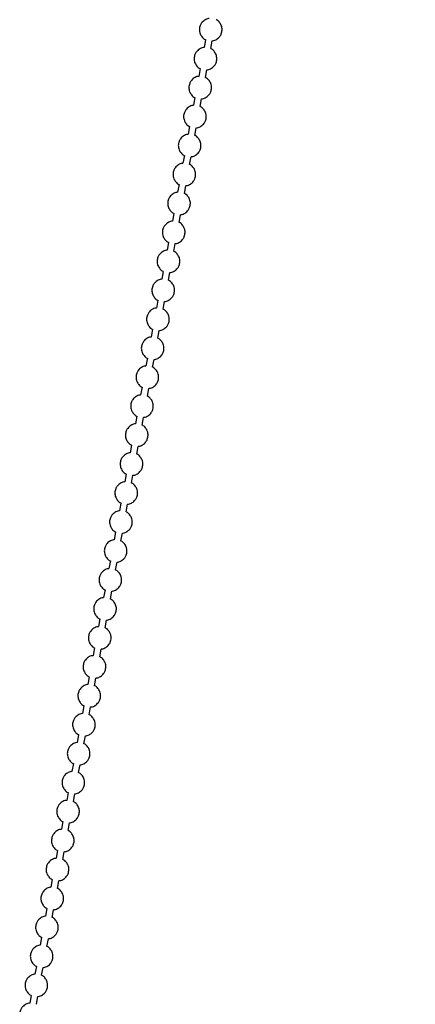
# Model space of a CAD drawing. Header units: millimetres. Extents: x 313 to 1951, y 543 to 2760.
# Tile 27 of 58: x 445 to 533, y 1974 to 2191. Entities that reach past the tile are written whole.
import ezdxf

# ---------------------------------------------------------------- set-up
doc = ezdxf.new("R2010")
doc.units = ezdxf.units.MM
doc.header["$LTSCALE"] = 10

msp = doc.modelspace()

# ---------------------------------------------------------------- linework, layer by layer
at = {"color": 7, "linetype": 'Continuous', "lineweight": 25}
for p, q in [((486.26, 2186.94), (485.95, 2185.24)), ((487.43, 2184.97), (487.74, 2186.67)), ((485.1, 2180.56), (484.79, 2178.86)), ((486.26, 2178.59), (486.57, 2180.29)), ((483.93, 2174.17), (483.62, 2172.47)), ((485.1, 2172.2), (485.41, 2173.9)), ((482.77, 2167.78), (482.46, 2166.08)), ((483.93, 2165.81), (484.24, 2167.51)), ((481.6, 2161.39), (481.29, 2159.69)), ((482.77, 2159.43), (483.08, 2161.13)), ((480.43, 2155.01), (480.12, 2153.31)), ((481.6, 2153.04), (481.91, 2154.74)), ((479.27, 2148.62), (478.96, 2146.92)), ((480.43, 2146.65), (480.74, 2148.35)), ((478.1, 2142.23), (477.79, 2140.53)), ((479.27, 2140.26), (479.58, 2141.96)), ((476.94, 2135.85), (476.63, 2134.15)), ((478.1, 2133.88), (478.41, 2135.58)), ((475.77, 2129.46), (475.46, 2127.76)), ((476.94, 2127.49), (477.25, 2129.19)), ((474.61, 2123.07), (474.3, 2121.37)), ((475.77, 2121.1), (476.08, 2122.8)), ((473.44, 2116.69), (473.13, 2114.98)), ((474.6, 2114.72), (474.92, 2116.42)), ((472.27, 2110.3), (471.96, 2108.6)), ((473.44, 2108.33), (473.75, 2110.03)), ((471.11, 2103.91), (470.8, 2102.21)), ((472.27, 2101.94), (472.58, 2103.64)), ((469.94, 2097.52), (469.63, 2095.82)), ((471.11, 2095.55), (471.42, 2097.25)), ((468.78, 2091.14), (468.47, 2089.44)), ((469.94, 2089.17), (470.25, 2090.87)), ((467.61, 2084.75), (467.3, 2083.05)), ((468.78, 2082.78), (469.09, 2084.48)), ((466.44, 2078.36), (466.13, 2076.66)), ((467.61, 2076.39), (467.92, 2078.09)), ((465.28, 2071.98), (464.97, 2070.28)), ((466.44, 2070.01), (466.75, 2071.71)), ((464.11, 2065.59), (463.8, 2063.89)), ((465.28, 2063.62), (465.59, 2065.32)), ((462.95, 2059.2), (462.64, 2057.5)), ((464.11, 2057.23), (464.42, 2058.93)), ((461.78, 2052.81), (461.47, 2051.11)), ((462.95, 2050.84), (463.26, 2052.55)), ((460.62, 2046.43), (460.31, 2044.73)), ((461.78, 2044.46), (462.09, 2046.16)), ((459.45, 2040.04), (459.14, 2038.34)), ((460.61, 2038.07), (460.93, 2039.77)), ((458.28, 2033.65), (457.97, 2031.95)), ((459.45, 2031.68), (459.76, 2033.38)), ((457.12, 2027.27), (456.81, 2025.57)), ((458.28, 2025.3), (458.59, 2027)), ((455.95, 2020.88), (455.64, 2019.18)), ((457.12, 2018.91), (457.43, 2020.61)), ((454.79, 2014.49), (454.48, 2012.79)), ((455.95, 2012.52), (456.26, 2014.22)), ((453.62, 2008.11), (453.31, 2006.4)), ((454.79, 2006.14), (455.1, 2007.84)), ((452.45, 2001.72), (452.14, 2000.02)), ((453.62, 1999.75), (453.93, 2001.45)), ((451.29, 1995.33), (450.98, 1993.63)), ((452.45, 1993.36), (452.76, 1995.06)), ((450.12, 1988.94), (449.81, 1987.24)), ((451.29, 1986.97), (451.6, 1988.67)), ((448.96, 1982.56), (448.65, 1980.86)), ((450.12, 1980.59), (450.43, 1982.29)), ((447.79, 1976.17), (447.48, 1974.47)), ((448.96, 1974.2), (449.27, 1975.9))]:
    msp.add_line(p, q, dxfattribs=at)
for radius, end in [(513.95, 356.6943), (518.95, 356.7023)]:
    msp.add_arc((89.81, 2180.83), radius, 325.2469, end, dxfattribs=at)
for points, knots in [([(487.11, 2191.61), (487.06, 2191.61), (486.7, 2191.61), (486.07, 2191.3), (485.44, 2190.74), (485.11, 2190.14), (484.92, 2189.5), (484.91, 2188.85), (485.11, 2188.12), (485.51, 2187.5), (485.95, 2187.06), (486.24, 2186.96), (486.27, 2186.95)], [0, 0, 0, 0, 0.027677, 0.170581, 0.318666, 0.420799, 0.494797, 0.637545, 0.721266, 0.85165, 0.988624, 1, 1, 1, 1]), ([(489.88, 2188.67), (489.91, 2188.97), (489.95, 2189.45), (489.74, 2190.18), (489.35, 2190.8), (488.91, 2191.24), (488.62, 2191.34), (488.59, 2191.35)], [0, 0, 0, 0, 0.282556, 0.448274, 0.706356, 0.977482, 1, 1, 1, 1]), ([(487.74, 2186.7), (487.8, 2186.7), (488.16, 2186.69), (488.79, 2187.01), (489.41, 2187.56), (489.75, 2188.16), (489.84, 2188.52), (489.88, 2188.67)], [0, 0, 0, 0, 0.055937, 0.3447508, 0.6440353, 0.8504493, 1, 1, 1, 1]), ([(485.95, 2185.22), (485.89, 2185.22), (485.53, 2185.22), (484.9, 2184.91), (484.28, 2184.36), (483.94, 2183.75), (483.75, 2183.11), (483.75, 2182.46), (483.95, 2181.73), (484.35, 2181.11), (484.78, 2180.67), (485.08, 2180.57), (485.1, 2180.57)], [0, 0, 0, 0, 0.0276774, 0.1705815, 0.3186664, 0.4207994, 0.4947965, 0.6375448, 0.721266, 0.8516498, 0.9886239, 1, 1, 1, 1]), ([(488.72, 2182.29), (488.74, 2182.59), (488.79, 2183.06), (488.57, 2183.8), (488.18, 2184.42), (487.74, 2184.86), (487.45, 2184.96), (487.43, 2184.96)], [0, 0, 0, 0, 0.282556, 0.448274, 0.706356, 0.977482, 1, 1, 1, 1]), ([(486.58, 2180.31), (486.64, 2180.31), (486.99, 2180.31), (487.63, 2180.62), (488.25, 2181.17), (488.59, 2181.78), (488.68, 2182.13), (488.72, 2182.29)], [0, 0, 0, 0, 0.055937, 0.344751, 0.644035, 0.850449, 1, 1, 1, 1]), ([(484.78, 2178.83), (484.72, 2178.83), (484.37, 2178.84), (483.73, 2178.52), (483.11, 2177.97), (482.78, 2177.37), (482.59, 2176.72), (482.58, 2176.08), (482.78, 2175.35), (483.18, 2174.73), (483.62, 2174.29), (483.91, 2174.19), (483.93, 2174.18)], [0, 0, 0, 0, 0.027677, 0.170581, 0.318666, 0.420799, 0.494797, 0.637545, 0.721266, 0.85165, 0.988624, 1, 1, 1, 1]), ([(487.55, 2175.9), (487.58, 2176.2), (487.62, 2176.68), (487.41, 2177.41), (487.02, 2178.03), (486.58, 2178.47), (486.28, 2178.57), (486.26, 2178.58)], [0, 0, 0, 0, 0.282556, 0.448274, 0.706356, 0.977482, 1, 1, 1, 1]), ([(485.41, 2173.92), (485.47, 2173.92), (485.83, 2173.92), (486.46, 2174.23), (487.08, 2174.79), (487.42, 2175.39), (487.51, 2175.75), (487.55, 2175.9)], [0, 0, 0, 0, 0.055937, 0.344751, 0.644035, 0.850449, 1, 1, 1, 1]), ([(483.62, 2172.45), (483.56, 2172.45), (483.2, 2172.45), (482.57, 2172.14), (481.95, 2171.58), (481.61, 2170.98), (481.42, 2170.33), (481.42, 2169.69), (481.62, 2168.96), (482.01, 2168.34), (482.45, 2167.9), (482.75, 2167.8), (482.77, 2167.79)], [0, 0, 0, 0, 0.027677, 0.170581, 0.318666, 0.420799, 0.494797, 0.637545, 0.721266, 0.85165, 0.988624, 1, 1, 1, 1]), ([(486.39, 2169.51), (486.41, 2169.81), (486.46, 2170.29), (486.24, 2171.02), (485.85, 2171.64), (485.41, 2172.08), (485.12, 2172.18), (485.1, 2172.19)], [0, 0, 0, 0, 0.282556, 0.448274, 0.706356, 0.977482, 1, 1, 1, 1]), ([(484.25, 2167.54), (484.3, 2167.54), (484.66, 2167.53), (485.3, 2167.85), (485.91, 2168.4), (486.26, 2169), (486.35, 2169.36), (486.39, 2169.51)], [0, 0, 0, 0, 0.055937, 0.344751, 0.644035, 0.850449, 1, 1, 1, 1]), ([(482.45, 2166.06), (482.39, 2166.06), (482.03, 2166.06), (481.4, 2165.75), (480.78, 2165.2), (480.45, 2164.59), (480.26, 2163.95), (480.25, 2163.3), (480.45, 2162.57), (480.85, 2161.95), (481.28, 2161.51), (481.58, 2161.41), (481.6, 2161.4)], [0, 0, 0, 0, 0.027677, 0.170581, 0.318666, 0.420799, 0.494797, 0.637545, 0.721266, 0.85165, 0.988624, 1, 1, 1, 1]), ([(485.22, 2163.12), (485.25, 2163.43), (485.29, 2163.9), (485.08, 2164.63), (484.68, 2165.26), (484.25, 2165.7), (483.95, 2165.8), (483.93, 2165.8)], [0, 0, 0, 0, 0.282556, 0.448274, 0.706356, 0.977482, 1, 1, 1, 1]), ([(483.08, 2161.15), (483.14, 2161.15), (483.5, 2161.15), (484.13, 2161.46), (484.75, 2162.01), (485.09, 2162.61), (485.18, 2162.97), (485.22, 2163.12)], [0, 0, 0, 0, 0.055937, 0.344751, 0.644035, 0.850449, 1, 1, 1, 1]), ([(481.29, 2159.67), (481.23, 2159.67), (480.87, 2159.67), (480.24, 2159.36), (479.62, 2158.81), (479.28, 2158.2), (479.09, 2157.56), (479.08, 2156.91), (479.29, 2156.19), (479.68, 2155.56), (480.12, 2155.12), (480.41, 2155.02), (480.44, 2155.02)], [0, 0, 0, 0, 0.027677, 0.170581, 0.318666, 0.420799, 0.494797, 0.637545, 0.721266, 0.85165, 0.988624, 1, 1, 1, 1]), ([(484.05, 2156.74), (484.08, 2157.04), (484.12, 2157.52), (483.91, 2158.25), (483.52, 2158.87), (483.08, 2159.31), (482.79, 2159.41), (482.76, 2159.42)], [0, 0, 0, 0, 0.282556, 0.448274, 0.706356, 0.977482, 1, 1, 1, 1]), ([(481.91, 2154.76), (481.97, 2154.76), (482.33, 2154.76), (482.96, 2155.07), (483.58, 2155.62), (483.92, 2156.23), (484.02, 2156.59), (484.05, 2156.74)], [0, 0, 0, 0, 0.055937, 0.344751, 0.644035, 0.850449, 1, 1, 1, 1]), ([(480.12, 2153.28), (480.06, 2153.28), (479.7, 2153.29), (479.07, 2152.97), (478.45, 2152.42), (478.12, 2151.82), (477.93, 2151.17), (477.92, 2150.53), (478.12, 2149.8), (478.52, 2149.18), (478.95, 2148.74), (479.25, 2148.64), (479.27, 2148.63)], [0, 0, 0, 0, 0.027677, 0.170581, 0.318666, 0.420799, 0.494797, 0.637545, 0.721266, 0.85165, 0.988624, 1, 1, 1, 1]), ([(482.89, 2150.35), (482.92, 2150.65), (482.96, 2151.13), (482.75, 2151.86), (482.35, 2152.48), (481.92, 2152.92), (481.62, 2153.02), (481.6, 2153.03)], [0, 0, 0, 0, 0.282556, 0.448274, 0.706356, 0.977482, 1, 1, 1, 1]), ([(480.75, 2148.37), (480.81, 2148.37), (481.17, 2148.37), (481.8, 2148.68), (482.42, 2149.24), (482.76, 2149.84), (482.85, 2150.2), (482.89, 2150.35)], [0, 0, 0, 0, 0.055937, 0.344751, 0.644035, 0.850449, 1, 1, 1, 1]), ([(478.95, 2146.9), (478.9, 2146.9), (478.54, 2146.9), (477.91, 2146.59), (477.28, 2146.03), (476.95, 2145.43), (476.76, 2144.79), (476.75, 2144.14), (476.95, 2143.41), (477.35, 2142.79), (477.79, 2142.35), (478.08, 2142.25), (478.1, 2142.24)], [0, 0, 0, 0, 0.027677, 0.170581, 0.318666, 0.420799, 0.494797, 0.637545, 0.721266, 0.85165, 0.988624, 1, 1, 1, 1]), ([(481.72, 2143.96), (481.75, 2144.26), (481.79, 2144.74), (481.58, 2145.47), (481.19, 2146.09), (480.75, 2146.53), (480.45, 2146.63), (480.43, 2146.64)], [0, 0, 0, 0, 0.282556, 0.4482738, 0.7063556, 0.9774822, 1, 1, 1, 1]), ([(479.58, 2141.99), (479.64, 2141.99), (480, 2141.98), (480.63, 2142.3), (481.25, 2142.85), (481.59, 2143.45), (481.68, 2143.81), (481.72, 2143.96)], [0, 0, 0, 0, 0.055937, 0.344751, 0.644035, 0.850449, 1, 1, 1, 1]), ([(477.79, 2140.51), (477.73, 2140.51), (477.37, 2140.51), (476.74, 2140.2), (476.12, 2139.65), (475.78, 2139.04), (475.59, 2138.4), (475.59, 2137.75), (475.79, 2137.02), (476.19, 2136.4), (476.62, 2135.96), (476.92, 2135.86), (476.94, 2135.86)], [0, 0, 0, 0, 0.027677, 0.170581, 0.318666, 0.420799, 0.494797, 0.637545, 0.721266, 0.85165, 0.988624, 1, 1, 1, 1]), ([(480.56, 2137.58), (480.58, 2137.88), (480.63, 2138.35), (480.41, 2139.09), (480.02, 2139.71), (479.58, 2140.15), (479.29, 2140.25), (479.27, 2140.25)], [0, 0, 0, 0, 0.282556, 0.4482738, 0.7063556, 0.9774822, 1, 1, 1, 1]), ([(478.42, 2135.6), (478.48, 2135.6), (478.83, 2135.6), (479.47, 2135.91), (480.08, 2136.46), (480.43, 2137.07), (480.52, 2137.42), (480.56, 2137.58)], [0, 0, 0, 0, 0.055937, 0.344751, 0.644035, 0.850449, 1, 1, 1, 1]), ([(476.62, 2134.12), (476.56, 2134.12), (476.21, 2134.13), (475.57, 2133.81), (474.95, 2133.26), (474.62, 2132.66), (474.43, 2132.01), (474.42, 2131.37), (474.62, 2130.64), (475.02, 2130.02), (475.45, 2129.58), (475.75, 2129.48), (475.77, 2129.47)], [0, 0, 0, 0, 0.027677, 0.170581, 0.318666, 0.420799, 0.494797, 0.637545, 0.721266, 0.85165, 0.988624, 1, 1, 1, 1]), ([(479.39, 2131.19), (479.42, 2131.49), (479.46, 2131.97), (479.25, 2132.7), (478.85, 2133.32), (478.42, 2133.76), (478.12, 2133.86), (478.1, 2133.87)], [0, 0, 0, 0, 0.282556, 0.448274, 0.706356, 0.977482, 1, 1, 1, 1]), ([(477.25, 2129.21), (477.31, 2129.21), (477.67, 2129.21), (478.3, 2129.52), (478.92, 2130.08), (479.26, 2130.68), (479.35, 2131.04), (479.39, 2131.19)], [0, 0, 0, 0, 0.055937, 0.344751, 0.644035, 0.850449, 1, 1, 1, 1]), ([(475.46, 2127.74), (475.4, 2127.74), (475.04, 2127.74), (474.41, 2127.43), (473.79, 2126.87), (473.45, 2126.27), (473.26, 2125.62), (473.25, 2124.98), (473.46, 2124.25), (473.85, 2123.63), (474.29, 2123.19), (474.58, 2123.09), (474.61, 2123.08)], [0, 0, 0, 0, 0.027677, 0.170581, 0.318666, 0.420799, 0.494797, 0.637545, 0.721266, 0.85165, 0.988624, 1, 1, 1, 1]), ([(478.22, 2124.8), (478.25, 2125.1), (478.3, 2125.58), (478.08, 2126.31), (477.69, 2126.93), (477.25, 2127.37), (476.96, 2127.47), (476.93, 2127.48)], [0, 0, 0, 0, 0.282556, 0.448274, 0.706356, 0.977482, 1, 1, 1, 1]), ([(476.09, 2122.83), (476.14, 2122.83), (476.5, 2122.82), (477.13, 2123.14), (477.75, 2123.69), (478.1, 2124.29), (478.19, 2124.65), (478.22, 2124.8)], [0, 0, 0, 0, 0.055937, 0.344751, 0.644035, 0.850449, 1, 1, 1, 1]), ([(474.29, 2121.35), (474.23, 2121.35), (473.87, 2121.35), (473.24, 2121.04), (472.62, 2120.49), (472.29, 2119.88), (472.1, 2119.24), (472.09, 2118.59), (472.29, 2117.86), (472.69, 2117.24), (473.12, 2116.8), (473.42, 2116.7), (473.44, 2116.69)], [0, 0, 0, 0, 0.027677, 0.170581, 0.318666, 0.420799, 0.494797, 0.637545, 0.721266, 0.85165, 0.988624, 1, 1, 1, 1]), ([(477.06, 2118.41), (477.09, 2118.72), (477.13, 2119.19), (476.92, 2119.92), (476.52, 2120.55), (476.09, 2120.99), (475.79, 2121.09), (475.77, 2121.09)], [0, 0, 0, 0, 0.282556, 0.448274, 0.706356, 0.977482, 1, 1, 1, 1]), ([(474.92, 2116.44), (474.98, 2116.44), (475.34, 2116.44), (475.97, 2116.75), (476.59, 2117.3), (476.93, 2117.9), (477.02, 2118.26), (477.06, 2118.41)], [0, 0, 0, 0, 0.055937, 0.344751, 0.644035, 0.850449, 1, 1, 1, 1]), ([(473.12, 2114.96), (473.07, 2114.96), (472.71, 2114.97), (472.08, 2114.65), (471.45, 2114.1), (471.12, 2113.49), (470.93, 2112.85), (470.92, 2112.21), (471.13, 2111.48), (471.52, 2110.85), (471.96, 2110.41), (472.25, 2110.32), (472.28, 2110.31)], [0, 0, 0, 0, 0.0276774, 0.1705815, 0.3186664, 0.4207994, 0.4947965, 0.6375448, 0.721266, 0.8516498, 0.9886239, 1, 1, 1, 1]), ([(475.89, 2112.03), (475.92, 2112.33), (475.96, 2112.81), (475.75, 2113.54), (475.36, 2114.16), (474.92, 2114.6), (474.63, 2114.7), (474.6, 2114.71)], [0, 0, 0, 0, 0.282556, 0.448274, 0.706356, 0.977482, 1, 1, 1, 1]), ([(473.75, 2110.05), (473.81, 2110.05), (474.17, 2110.05), (474.8, 2110.36), (475.42, 2110.91), (475.76, 2111.52), (475.85, 2111.88), (475.89, 2112.03)], [0, 0, 0, 0, 0.055937, 0.344751, 0.644035, 0.850449, 1, 1, 1, 1]), ([(471.96, 2108.57), (471.9, 2108.58), (471.54, 2108.58), (470.91, 2108.26), (470.29, 2107.71), (469.95, 2107.11), (469.76, 2106.46), (469.76, 2105.82), (469.96, 2105.09), (470.36, 2104.47), (470.79, 2104.03), (471.09, 2103.93), (471.11, 2103.92)], [0, 0, 0, 0, 0.027677, 0.170581, 0.318666, 0.420799, 0.494797, 0.637545, 0.721266, 0.85165, 0.988624, 1, 1, 1, 1]), ([(474.73, 2105.64), (474.75, 2105.94), (474.8, 2106.42), (474.58, 2107.15), (474.19, 2107.77), (473.76, 2108.21), (473.46, 2108.31), (473.44, 2108.32)], [0, 0, 0, 0, 0.282556, 0.448274, 0.706356, 0.977482, 1, 1, 1, 1]), ([(472.59, 2103.66), (472.65, 2103.66), (473, 2103.66), (473.64, 2103.97), (474.26, 2104.53), (474.6, 2105.13), (474.69, 2105.49), (474.73, 2105.64)], [0, 0, 0, 0, 0.055937, 0.344751, 0.644035, 0.850449, 1, 1, 1, 1]), ([(470.79, 2102.19), (470.74, 2102.19), (470.38, 2102.19), (469.74, 2101.88), (469.12, 2101.33), (468.79, 2100.72), (468.6, 2100.08), (468.59, 2099.43), (468.79, 2098.7), (469.19, 2098.08), (469.63, 2097.64), (469.92, 2097.54), (469.94, 2097.53)], [0, 0, 0, 0, 0.027677, 0.170581, 0.318666, 0.420799, 0.494797, 0.637545, 0.721266, 0.85165, 0.988624, 1, 1, 1, 1]), ([(473.56, 2099.25), (473.59, 2099.55), (473.63, 2100.03), (473.42, 2100.76), (473.03, 2101.38), (472.59, 2101.82), (472.29, 2101.92), (472.27, 2101.93)], [0, 0, 0, 0, 0.282556, 0.448274, 0.706356, 0.977482, 1, 1, 1, 1]), ([(471.42, 2097.28), (471.48, 2097.28), (471.84, 2097.27), (472.47, 2097.59), (473.09, 2098.14), (473.43, 2098.74), (473.52, 2099.1), (473.56, 2099.25)], [0, 0, 0, 0, 0.055937, 0.344751, 0.644035, 0.850449, 1, 1, 1, 1]), ([(469.63, 2095.8), (469.57, 2095.8), (469.21, 2095.8), (468.58, 2095.49), (467.96, 2094.94), (467.62, 2094.33), (467.43, 2093.69), (467.43, 2093.04), (467.63, 2092.32), (468.02, 2091.69), (468.46, 2091.25), (468.76, 2091.15), (468.78, 2091.15)], [0, 0, 0, 0, 0.027677, 0.170581, 0.318666, 0.420799, 0.494797, 0.637545, 0.721266, 0.85165, 0.988624, 1, 1, 1, 1]), ([(472.4, 2092.87), (472.42, 2093.17), (472.47, 2093.65), (472.25, 2094.38), (471.86, 2095), (471.42, 2095.44), (471.13, 2095.54), (471.11, 2095.55)], [0, 0, 0, 0, 0.282556, 0.448274, 0.706356, 0.977482, 1, 1, 1, 1]), ([(470.26, 2090.89), (470.31, 2090.89), (470.67, 2090.89), (471.31, 2091.2), (471.92, 2091.75), (472.27, 2092.36), (472.36, 2092.72), (472.4, 2092.87)], [0, 0, 0, 0, 0.055937, 0.344751, 0.644035, 0.850449, 1, 1, 1, 1]), ([(468.46, 2089.41), (468.4, 2089.41), (468.04, 2089.42), (467.41, 2089.1), (466.79, 2088.55), (466.46, 2087.95), (466.27, 2087.3), (466.26, 2086.66), (466.46, 2085.93), (466.86, 2085.31), (467.29, 2084.87), (467.59, 2084.77), (467.61, 2084.76)], [0, 0, 0, 0, 0.027677, 0.170581, 0.318666, 0.420799, 0.494797, 0.637545, 0.721266, 0.85165, 0.988624, 1, 1, 1, 1]), ([(471.23, 2086.48), (471.26, 2086.78), (471.3, 2087.26), (471.09, 2087.99), (470.69, 2088.61), (470.26, 2089.05), (469.96, 2089.15), (469.94, 2089.16)], [0, 0, 0, 0, 0.282556, 0.448274, 0.706356, 0.977482, 1, 1, 1, 1]), ([(469.09, 2084.5), (469.15, 2084.5), (469.51, 2084.5), (470.14, 2084.81), (470.76, 2085.37), (471.1, 2085.97), (471.19, 2086.33), (471.23, 2086.48)], [0, 0, 0, 0, 0.055937, 0.344751, 0.644035, 0.850449, 1, 1, 1, 1]), ([(467.3, 2083.03), (467.24, 2083.03), (466.88, 2083.03), (466.25, 2082.72), (465.63, 2082.16), (465.29, 2081.56), (465.1, 2080.92), (465.09, 2080.27), (465.3, 2079.54), (465.69, 2078.92), (466.13, 2078.48), (466.42, 2078.38), (466.45, 2078.37)], [0, 0, 0, 0, 0.027677, 0.170581, 0.318666, 0.420799, 0.494797, 0.637545, 0.721266, 0.85165, 0.988624, 1, 1, 1, 1]), ([(470.06, 2080.09), (470.09, 2080.39), (470.13, 2080.87), (469.92, 2081.6), (469.53, 2082.22), (469.09, 2082.66), (468.8, 2082.76), (468.77, 2082.77)], [0, 0, 0, 0, 0.282556, 0.448274, 0.706356, 0.977482, 1, 1, 1, 1]), ([(467.92, 2078.12), (467.98, 2078.12), (468.34, 2078.11), (468.97, 2078.43), (469.59, 2078.98), (469.93, 2079.58), (470.03, 2079.94), (470.06, 2080.09)], [0, 0, 0, 0, 0.055937, 0.344751, 0.644035, 0.850449, 1, 1, 1, 1]), ([(466.13, 2076.64), (466.07, 2076.64), (465.71, 2076.64), (465.08, 2076.33), (464.46, 2075.78), (464.13, 2075.17), (463.94, 2074.53), (463.93, 2073.88), (464.13, 2073.15), (464.53, 2072.53), (464.96, 2072.09), (465.26, 2071.99), (465.28, 2071.99)], [0, 0, 0, 0, 0.027677, 0.170581, 0.318666, 0.420799, 0.494797, 0.637545, 0.721266, 0.85165, 0.988624, 1, 1, 1, 1]), ([(468.9, 2073.7), (468.93, 2074.01), (468.97, 2074.48), (468.76, 2075.22), (468.36, 2075.84), (467.93, 2076.28), (467.63, 2076.38), (467.61, 2076.38)], [0, 0, 0, 0, 0.282556, 0.448274, 0.706356, 0.977482, 1, 1, 1, 1]), ([(466.76, 2071.73), (466.82, 2071.73), (467.18, 2071.73), (467.81, 2072.04), (468.43, 2072.59), (468.77, 2073.2), (468.86, 2073.55), (468.9, 2073.7)], [0, 0, 0, 0, 0.055937, 0.344751, 0.644035, 0.850449, 1, 1, 1, 1]), ([(464.96, 2070.25), (464.91, 2070.25), (464.55, 2070.26), (463.92, 2069.94), (463.29, 2069.39), (462.96, 2068.79), (462.77, 2068.14), (462.76, 2067.5), (462.96, 2066.77), (463.36, 2066.15), (463.8, 2065.71), (464.09, 2065.61), (464.11, 2065.6)], [0, 0, 0, 0, 0.0276774, 0.1705815, 0.3186664, 0.4207994, 0.4947965, 0.6375448, 0.721266, 0.8516498, 0.9886239, 1, 1, 1, 1]), ([(467.73, 2067.32), (467.76, 2067.62), (467.8, 2068.1), (467.59, 2068.83), (467.2, 2069.45), (466.76, 2069.89), (466.47, 2069.99), (466.44, 2070)], [0, 0, 0, 0, 0.282556, 0.448274, 0.706356, 0.977482, 1, 1, 1, 1]), ([(465.59, 2065.34), (465.65, 2065.34), (466.01, 2065.34), (466.64, 2065.65), (467.26, 2066.21), (467.6, 2066.81), (467.69, 2067.17), (467.73, 2067.32)], [0, 0, 0, 0, 0.055937, 0.344751, 0.644035, 0.850449, 1, 1, 1, 1]), ([(463.8, 2063.87), (463.74, 2063.87), (463.38, 2063.87), (462.75, 2063.55), (462.13, 2063), (461.79, 2062.4), (461.6, 2061.75), (461.6, 2061.11), (461.8, 2060.38), (462.2, 2059.76), (462.63, 2059.32), (462.93, 2059.22), (462.95, 2059.21)], [0, 0, 0, 0, 0.0276774, 0.1705815, 0.3186664, 0.4207994, 0.4947965, 0.6375448, 0.721266, 0.8516498, 0.9886239, 1, 1, 1, 1]), ([(466.57, 2060.93), (466.59, 2061.23), (466.64, 2061.71), (466.42, 2062.44), (466.03, 2063.06), (465.59, 2063.5), (465.3, 2063.6), (465.28, 2063.61)], [0, 0, 0, 0, 0.282556, 0.448274, 0.706356, 0.977482, 1, 1, 1, 1]), ([(464.43, 2058.96), (464.49, 2058.95), (464.84, 2058.95), (465.48, 2059.27), (466.09, 2059.82), (466.44, 2060.42), (466.53, 2060.78), (466.57, 2060.93)], [0, 0, 0, 0, 0.055937, 0.344751, 0.644035, 0.850449, 1, 1, 1, 1]), ([(462.63, 2057.48), (462.57, 2057.48), (462.22, 2057.48), (461.58, 2057.17), (460.96, 2056.62), (460.63, 2056.01), (460.44, 2055.37), (460.43, 2054.72), (460.63, 2053.99), (461.03, 2053.37), (461.47, 2052.93), (461.76, 2052.83), (461.78, 2052.82)], [0, 0, 0, 0, 0.027677, 0.170581, 0.318666, 0.420799, 0.494797, 0.637545, 0.721266, 0.85165, 0.988624, 1, 1, 1, 1]), ([(465.4, 2054.54), (465.43, 2054.85), (465.47, 2055.32), (465.26, 2056.05), (464.87, 2056.68), (464.43, 2057.12), (464.13, 2057.22), (464.11, 2057.22)], [0, 0, 0, 0, 0.282556, 0.448274, 0.706356, 0.977482, 1, 1, 1, 1]), ([(463.26, 2052.57), (463.32, 2052.57), (463.68, 2052.57), (464.31, 2052.88), (464.93, 2053.43), (465.27, 2054.03), (465.36, 2054.39), (465.4, 2054.54)], [0, 0, 0, 0, 0.055937, 0.344751, 0.644035, 0.850449, 1, 1, 1, 1]), ([(461.47, 2051.09), (461.41, 2051.09), (461.05, 2051.09), (460.42, 2050.78), (459.8, 2050.23), (459.46, 2049.62), (459.27, 2048.98), (459.26, 2048.33), (459.47, 2047.61), (459.86, 2046.98), (460.3, 2046.54), (460.59, 2046.44), (460.62, 2046.44)], [0, 0, 0, 0, 0.027677, 0.170581, 0.318666, 0.420799, 0.494797, 0.637545, 0.721266, 0.85165, 0.988624, 1, 1, 1, 1]), ([(464.23, 2048.16), (464.26, 2048.46), (464.31, 2048.94), (464.09, 2049.67), (463.7, 2050.29), (463.26, 2050.73), (462.97, 2050.83), (462.94, 2050.84)], [0, 0, 0, 0, 0.282556, 0.448274, 0.706356, 0.977482, 1, 1, 1, 1]), ([(462.1, 2046.18), (462.15, 2046.18), (462.51, 2046.18), (463.14, 2046.49), (463.76, 2047.04), (464.11, 2047.65), (464.2, 2048.01), (464.23, 2048.16)], [0, 0, 0, 0, 0.055937, 0.344751, 0.644035, 0.850449, 1, 1, 1, 1]), ([(460.3, 2044.7), (460.24, 2044.7), (459.88, 2044.71), (459.25, 2044.39), (458.63, 2043.84), (458.3, 2043.24), (458.11, 2042.59), (458.1, 2041.95), (458.3, 2041.22), (458.7, 2040.6), (459.13, 2040.16), (459.43, 2040.06), (459.45, 2040.05)], [0, 0, 0, 0, 0.027677, 0.170581, 0.318666, 0.420799, 0.494797, 0.637545, 0.721266, 0.85165, 0.988624, 1, 1, 1, 1]), ([(463.07, 2041.77), (463.1, 2042.07), (463.14, 2042.55), (462.93, 2043.28), (462.53, 2043.9), (462.1, 2044.34), (461.8, 2044.44), (461.78, 2044.45)], [0, 0, 0, 0, 0.282556, 0.448274, 0.706356, 0.977482, 1, 1, 1, 1]), ([(460.93, 2039.79), (460.99, 2039.79), (461.35, 2039.79), (461.98, 2040.1), (462.6, 2040.66), (462.94, 2041.26), (463.03, 2041.62), (463.07, 2041.77)], [0, 0, 0, 0, 0.055937, 0.344751, 0.644035, 0.850449, 1, 1, 1, 1]), ([(459.14, 2038.32), (459.08, 2038.32), (458.72, 2038.32), (458.09, 2038.01), (457.46, 2037.45), (457.13, 2036.85), (456.94, 2036.21), (456.93, 2035.56), (457.14, 2034.83), (457.53, 2034.21), (457.97, 2033.77), (458.26, 2033.67), (458.29, 2033.66)], [0, 0, 0, 0, 0.027677, 0.170581, 0.318666, 0.420799, 0.494797, 0.637545, 0.721266, 0.85165, 0.988624, 1, 1, 1, 1]), ([(461.9, 2035.38), (461.93, 2035.68), (461.97, 2036.16), (461.76, 2036.89), (461.37, 2037.51), (460.93, 2037.95), (460.64, 2038.05), (460.61, 2038.06)], [0, 0, 0, 0, 0.282556, 0.4482738, 0.7063556, 0.9774822, 1, 1, 1, 1]), ([(459.76, 2033.41), (459.82, 2033.41), (460.18, 2033.4), (460.81, 2033.72), (461.43, 2034.27), (461.77, 2034.87), (461.86, 2035.23), (461.9, 2035.38)], [0, 0, 0, 0, 0.055937, 0.344751, 0.644035, 0.850449, 1, 1, 1, 1]), ([(457.97, 2031.93), (457.91, 2031.93), (457.55, 2031.93), (456.92, 2031.62), (456.3, 2031.07), (455.96, 2030.46), (455.77, 2029.82), (455.77, 2029.17), (455.97, 2028.44), (456.37, 2027.82), (456.8, 2027.38), (457.1, 2027.28), (457.12, 2027.28)], [0, 0, 0, 0, 0.027677, 0.170581, 0.318666, 0.420799, 0.494797, 0.637545, 0.721266, 0.85165, 0.988624, 1, 1, 1, 1]), ([(460.74, 2029), (460.76, 2029.3), (460.81, 2029.77), (460.6, 2030.51), (460.2, 2031.13), (459.77, 2031.57), (459.47, 2031.67), (459.45, 2031.67)], [0, 0, 0, 0, 0.282556, 0.448274, 0.706356, 0.977482, 1, 1, 1, 1]), ([(458.6, 2027.02), (458.66, 2027.02), (459.02, 2027.02), (459.65, 2027.33), (460.27, 2027.88), (460.61, 2028.49), (460.7, 2028.84), (460.74, 2029)], [0, 0, 0, 0, 0.055937, 0.344751, 0.644035, 0.850449, 1, 1, 1, 1]), ([(456.8, 2025.54), (456.75, 2025.54), (456.39, 2025.55), (455.75, 2025.23), (455.13, 2024.68), (454.8, 2024.08), (454.61, 2023.43), (454.6, 2022.79), (454.8, 2022.06), (455.2, 2021.44), (455.64, 2021), (455.93, 2020.9), (455.95, 2020.89)], [0, 0, 0, 0, 0.027677, 0.170581, 0.318666, 0.420799, 0.494797, 0.637545, 0.721266, 0.85165, 0.988624, 1, 1, 1, 1]), ([(459.57, 2022.61), (459.6, 2022.91), (459.64, 2023.39), (459.43, 2024.12), (459.04, 2024.74), (458.6, 2025.18), (458.3, 2025.28), (458.28, 2025.29)], [0, 0, 0, 0, 0.282556, 0.448274, 0.706356, 0.977482, 1, 1, 1, 1]), ([(457.43, 2020.63), (457.49, 2020.63), (457.85, 2020.63), (458.48, 2020.94), (459.1, 2021.5), (459.44, 2022.1), (459.53, 2022.46), (459.57, 2022.61)], [0, 0, 0, 0, 0.055937, 0.344751, 0.644035, 0.850449, 1, 1, 1, 1]), ([(455.64, 2019.16), (455.58, 2019.16), (455.22, 2019.16), (454.59, 2018.85), (453.97, 2018.29), (453.63, 2017.69), (453.44, 2017.04), (453.44, 2016.4), (453.64, 2015.67), (454.03, 2015.05), (454.47, 2014.61), (454.77, 2014.51), (454.79, 2014.5)], [0, 0, 0, 0, 0.027677, 0.170581, 0.318666, 0.420799, 0.494797, 0.637545, 0.721266, 0.85165, 0.988624, 1, 1, 1, 1]), ([(458.41, 2016.22), (458.43, 2016.52), (458.48, 2017), (458.26, 2017.73), (457.87, 2018.35), (457.43, 2018.79), (457.14, 2018.89), (457.12, 2018.9)], [0, 0, 0, 0, 0.282556, 0.448274, 0.706356, 0.977482, 1, 1, 1, 1]), ([(456.27, 2014.25), (456.32, 2014.25), (456.68, 2014.24), (457.32, 2014.56), (457.93, 2015.11), (458.28, 2015.71), (458.37, 2016.07), (458.41, 2016.22)], [0, 0, 0, 0, 0.055937, 0.344751, 0.644035, 0.850449, 1, 1, 1, 1]), ([(454.47, 2012.77), (454.41, 2012.77), (454.05, 2012.77), (453.42, 2012.46), (452.8, 2011.91), (452.47, 2011.3), (452.28, 2010.66), (452.27, 2010.01), (452.47, 2009.28), (452.87, 2008.66), (453.3, 2008.22), (453.6, 2008.12), (453.62, 2008.11)], [0, 0, 0, 0, 0.027677, 0.170581, 0.318666, 0.420799, 0.494797, 0.637545, 0.721266, 0.85165, 0.988624, 1, 1, 1, 1]), ([(457.24, 2009.83), (457.27, 2010.14), (457.31, 2010.61), (457.1, 2011.34), (456.7, 2011.97), (456.27, 2012.41), (455.97, 2012.51), (455.95, 2012.51)], [0, 0, 0, 0, 0.282556, 0.448274, 0.706356, 0.977482, 1, 1, 1, 1]), ([(455.1, 2007.86), (455.16, 2007.86), (455.52, 2007.86), (456.15, 2008.17), (456.77, 2008.72), (457.11, 2009.32), (457.2, 2009.68), (457.24, 2009.83)], [0, 0, 0, 0, 0.055937, 0.344751, 0.644035, 0.850449, 1, 1, 1, 1]), ([(453.31, 2006.38), (453.25, 2006.38), (452.89, 2006.38), (452.26, 2006.07), (451.64, 2005.52), (451.3, 2004.91), (451.11, 2004.27), (451.1, 2003.63), (451.31, 2002.9), (451.7, 2002.27), (452.14, 2001.83), (452.43, 2001.73), (452.46, 2001.73)], [0, 0, 0, 0, 0.027677, 0.170581, 0.318666, 0.420799, 0.494797, 0.637545, 0.721266, 0.85165, 0.988624, 1, 1, 1, 1]), ([(456.07, 2003.45), (456.1, 2003.75), (456.14, 2004.23), (455.93, 2004.96), (455.54, 2005.58), (455.1, 2006.02), (454.81, 2006.12), (454.78, 2006.13)], [0, 0, 0, 0, 0.282556, 0.448274, 0.706356, 0.977482, 1, 1, 1, 1]), ([(453.93, 2001.47), (453.99, 2001.47), (454.35, 2001.47), (454.98, 2001.78), (455.6, 2002.33), (455.94, 2002.94), (456.04, 2003.3), (456.07, 2003.45)], [0, 0, 0, 0, 0.055937, 0.344751, 0.644035, 0.850449, 1, 1, 1, 1]), ([(452.14, 1999.99), (452.08, 2000), (451.72, 2000), (451.09, 1999.68), (450.47, 1999.13), (450.14, 1998.53), (449.95, 1997.88), (449.94, 1997.24), (450.14, 1996.51), (450.54, 1995.89), (450.97, 1995.45), (451.27, 1995.35), (451.29, 1995.34)], [0, 0, 0, 0, 0.027677, 0.170581, 0.318666, 0.420799, 0.494797, 0.637545, 0.721266, 0.85165, 0.988624, 1, 1, 1, 1]), ([(454.91, 1997.06), (454.94, 1997.36), (454.98, 1997.84), (454.77, 1998.57), (454.37, 1999.19), (453.94, 1999.63), (453.64, 1999.73), (453.62, 1999.74)], [0, 0, 0, 0, 0.282556, 0.4482738, 0.7063556, 0.9774822, 1, 1, 1, 1]), ([(452.77, 1995.08), (452.83, 1995.08), (453.19, 1995.08), (453.82, 1995.39), (454.44, 1995.95), (454.78, 1996.55), (454.87, 1996.91), (454.91, 1997.06)], [0, 0, 0, 0, 0.055937, 0.344751, 0.644035, 0.850449, 1, 1, 1, 1]), ([(450.97, 1993.61), (450.92, 1993.61), (450.56, 1993.61), (449.93, 1993.3), (449.3, 1992.75), (448.97, 1992.14), (448.78, 1991.5), (448.77, 1990.85), (448.97, 1990.12), (449.37, 1989.5), (449.81, 1989.06), (450.1, 1988.96), (450.12, 1988.95)], [0, 0, 0, 0, 0.027677, 0.170581, 0.318666, 0.420799, 0.494797, 0.637545, 0.721266, 0.85165, 0.988624, 1, 1, 1, 1]), ([(453.74, 1990.67), (453.77, 1990.97), (453.81, 1991.45), (453.6, 1992.18), (453.21, 1992.8), (452.77, 1993.24), (452.48, 1993.34), (452.45, 1993.35)], [0, 0, 0, 0, 0.282556, 0.448274, 0.706356, 0.977482, 1, 1, 1, 1]), ([(451.6, 1988.7), (451.66, 1988.7), (452.02, 1988.69), (452.65, 1989.01), (453.27, 1989.56), (453.61, 1990.16), (453.7, 1990.52), (453.74, 1990.67)], [0, 0, 0, 0, 0.055937, 0.344751, 0.644035, 0.850449, 1, 1, 1, 1]), ([(449.81, 1987.22), (449.75, 1987.22), (449.39, 1987.22), (448.76, 1986.91), (448.14, 1986.36), (447.8, 1985.75), (447.61, 1985.11), (447.61, 1984.46), (447.81, 1983.74), (448.21, 1983.11), (448.64, 1982.67), (448.94, 1982.57), (448.96, 1982.57)], [0, 0, 0, 0, 0.027677, 0.170581, 0.318666, 0.420799, 0.494797, 0.637545, 0.721266, 0.85165, 0.988624, 1, 1, 1, 1]), ([(452.58, 1984.29), (452.6, 1984.59), (452.65, 1985.07), (452.43, 1985.8), (452.04, 1986.42), (451.6, 1986.86), (451.31, 1986.96), (451.29, 1986.97)], [0, 0, 0, 0, 0.282556, 0.448274, 0.706356, 0.977482, 1, 1, 1, 1]), ([(450.44, 1982.31), (450.5, 1982.31), (450.85, 1982.31), (451.49, 1982.62), (452.11, 1983.17), (452.45, 1983.78), (452.54, 1984.14), (452.58, 1984.29)], [0, 0, 0, 0, 0.055937, 0.344751, 0.644035, 0.850449, 1, 1, 1, 1]), ([(448.64, 1980.83), (448.58, 1980.83), (448.23, 1980.84), (447.59, 1980.52), (446.97, 1979.97), (446.64, 1979.37), (446.45, 1978.72), (446.44, 1978.08), (446.64, 1977.35), (447.04, 1976.73), (447.48, 1976.29), (447.77, 1976.19), (447.79, 1976.18)], [0, 0, 0, 0, 0.027677, 0.170581, 0.318666, 0.420799, 0.494797, 0.637545, 0.721266, 0.85165, 0.988624, 1, 1, 1, 1]), ([(451.41, 1977.9), (451.44, 1978.2), (451.48, 1978.68), (451.27, 1979.41), (450.88, 1980.03), (450.44, 1980.47), (450.14, 1980.57), (450.12, 1980.58)], [0, 0, 0, 0, 0.282556, 0.448274, 0.706356, 0.977482, 1, 1, 1, 1]), ([(449.27, 1975.92), (449.33, 1975.92), (449.69, 1975.92), (450.32, 1976.23), (450.94, 1976.79), (451.28, 1977.39), (451.37, 1977.75), (451.41, 1977.9)], [0, 0, 0, 0, 0.055937, 0.3447508, 0.6440353, 0.8504493, 1, 1, 1, 1]), ([(447.48, 1974.45), (447.42, 1974.45), (447.06, 1974.45), (446.43, 1974.14), (445.81, 1973.58), (445.47, 1972.98), (445.28, 1972.34), (445.27, 1971.69), (445.48, 1970.96), (445.87, 1970.34), (446.31, 1969.9), (446.6, 1969.8), (446.63, 1969.79)], [0, 0, 0, 0, 0.027677, 0.170581, 0.318666, 0.420799, 0.494797, 0.637545, 0.721266, 0.85165, 0.988624, 1, 1, 1, 1])]:
    msp.add_open_spline(points, degree=3, knots=knots, dxfattribs=at)

doc.saveas('drawing.dxf')
